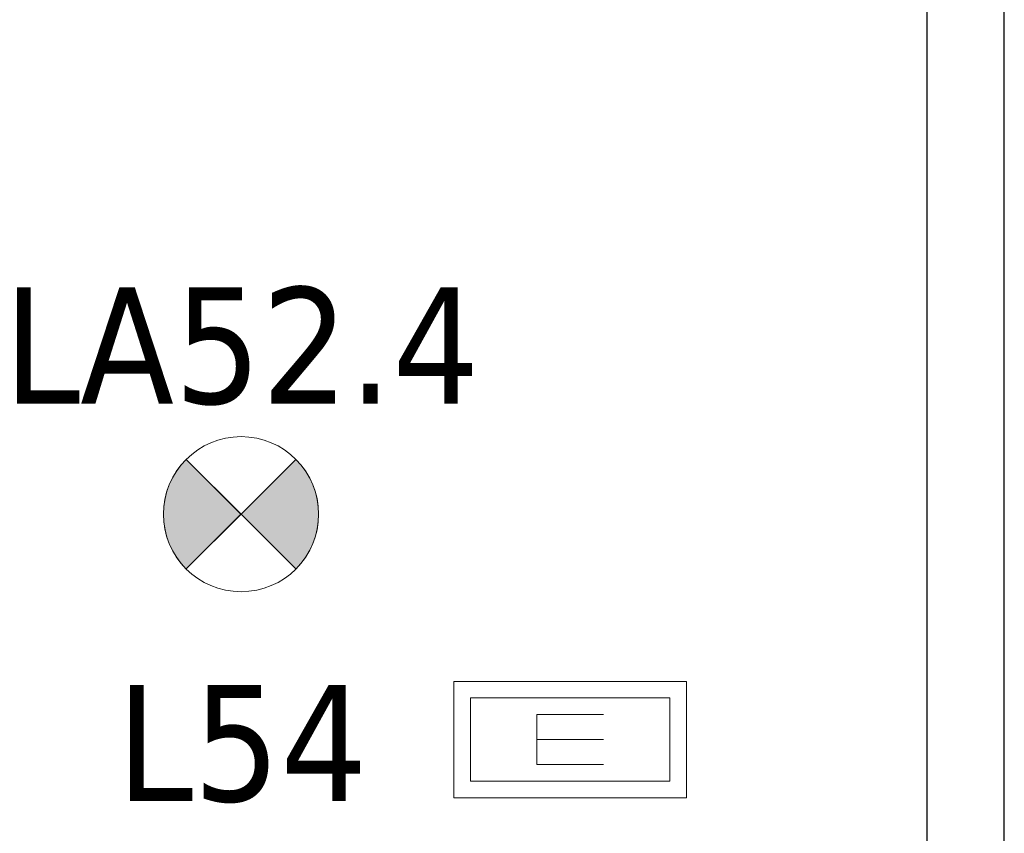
# Model space of a CAD drawing. Header units: metres. Extents: x 391.1 to 430.4, y 12.7 to 28.4.
# Tile 45 of 186: x 402.1 to 403.4, y 26.1 to 27.2. Entities that reach past the tile are written whole.
import ezdxf

# ---------------------------------------------------------------- set-up
doc = ezdxf.new("R2010")
doc.units = ezdxf.units.M
for name, color, linetype, lineweight in [('A-DETL-GENF-OTLN', 7, 'Continuous', 18), ('A-WALL-____-MCUT', 7, 'Continuous', 25), ('A-WALL-____-OTLN', 7, 'Continuous', 25), ('E-LITE-____-IDEN', 7, 'Continuous', 30), ('E-LITE-EQPM-IDEN', 7, 'Continuous', 30)]:
    doc.layers.add(name, color=color, linetype=linetype, lineweight=lineweight)
doc.styles.add('Tahoma_4', font='tahoma.ttf', dxfattribs={"height": 0.15})

# ---------------------------------------------------------------- blocks, each defined once
blk = doc.blocks.new('Family - Envans PB-155636-02_ENLLUMENAT_P0')
at = {"layer": 'A-WALL-____-MCUT', "color": 253, "true_color": 0xaaaaaa}
for p, q in [((5.9575, 0.1), (3.59, 0.1)), ((3.59, 0), (5.9575, 0))]:
    blk.add_line(p, q, dxfattribs=at)
at = {"layer": 'A-WALL-____-OTLN', "color": 253, "true_color": 0xaaaaaa}
for p, q in [((5.9575, 0.1), (0, 0.1)), ((0, 0), (5.9575, 0))]:
    blk.add_line(p, q, dxfattribs=at)
at = {"layer": 'A-WALL-____-OTLN', "color": 253, "lineweight": 18, "true_color": 0xaaaaaa}
blk.add_line((-0.0988, 0), (5.9375, 0), dxfattribs=at)
blk = doc.blocks.new('LONDR55-XX_ZZ-ARQ-CAA-M3D-Londres55_ifc-1-02_ENLLUMENAT_P0')
at = {"layer": 'A-WALL-____-OTLN', "color": 253, "lineweight": 18, "true_color": 0xaaaaaa, "rotation": 90}
blk.add_blockref('Family - Envans PB-155636-02_ENLLUMENAT_P0', (403.3564, 22.1408), dxfattribs=at)
blk = doc.blocks.new('ZYR_06_03 Emer Sostre Rect - 02 Emergencia Superficie 02-829066-02_ENLLUMENAT_P0')
at = {"layer": 'A-DETL-GENF-OTLN', "color": 6, "true_color": 0xff00ff}
for p, q in [((-0.15, 0.075), (0.15, 0.075)), ((-0.15, -0.075), (-0.15, 0.075)), ((0.15, 0.075), (0.15, -0.075)), ((-0.1286, 0.0536), (0.1286, 0.0536)), ((-0.1286, -0.0536), (-0.1286, 0.0536)), ((0.1286, 0.0536), (0.1286, -0.0536)), ((-0.0429, 0.0321), (-0.0429, -0.0321)), ((-0.0429, 0.0321), (0.0429, 0.0321)), ((-0.0429, 0), (0.0429, 0)), ((-0.0429, -0.0321), (0.0429, -0.0321)), ((0.1286, -0.0536), (-0.1286, -0.0536)), ((0.15, -0.075), (-0.15, -0.075))]:
    blk.add_line(p, q, dxfattribs=at)
blk = doc.blocks.new('ZYR_06_02_02 Down Superficie - L 01-834878-02_ENLLUMENAT_P0')
at = {"layer": 'A-DETL-GENF-OTLN', "true_color": 0x00c400}
for points in [[(-0.0707, -0.0707), (0, 0), (-0.0707, 0.0707), (-0.0866, 0.05), (-0.0966, 0.0259), (-0.1, 0), (-0.0966, -0.0259), (-0.0866, -0.05)], [(0.0707, -0.0707), (0.0866, -0.05), (0.0966, -0.0259), (0.1, 0), (0.0966, 0.0259), (0.0866, 0.05), (0.0707, 0.0707), (0, 0)]]:
    blk.add_hatch(color=92, dxfattribs=at).paths.add_polyline_path(points)
at = {"layer": 'A-DETL-GENF-OTLN', "color": 92, "true_color": 0x00c400}
for p, q in [((0, 0), (-0.0707, 0.0707)), ((-0.0707, 0.0707), (0.0707, -0.0707)), ((-0.0707, -0.0707), (0.0707, 0.0707)), ((0.0707, 0.0707), (0, 0)), ((-0.0707, -0.0707), (0, 0)), ((0, 0), (0.0707, -0.0707))]:
    blk.add_line(p, q, dxfattribs=at)
blk.add_circle((0, 0), 0.1, dxfattribs=at)
for start, end in [(135, 225), (315, 45)]:
    blk.add_arc((0, 0), 0.1, start, end, dxfattribs=at)

msp = doc.modelspace()

# ---------------------------------------------------------------- block references
at = {"lineweight": 5}
msp.add_blockref('LONDR55-XX_ZZ-ARQ-CAA-M3D-Londres55_ifc-1-02_ENLLUMENAT_P0', (0, 0), dxfattribs=at)
at = {"layer": 'A-DETL-GENF-OTLN', "color": 92, "true_color": 0x00c400}
msp.add_blockref('ZYR_06_02_02 Down Superficie - L 01-834878-02_ENLLUMENAT_P0', (402.3728, 26.5458), dxfattribs=at)
at = {"layer": 'A-DETL-GENF-OTLN', "color": 6, "true_color": 0xff00ff}
msp.add_blockref('ZYR_06_03 Emer Sostre Rect - 02 Emergencia Superficie 02-829066-02_ENLLUMENAT_P0', (402.797, 26.2552), dxfattribs=at)

# ---------------------------------------------------------------- texts
at = {"layer": 'E-LITE-EQPM-IDEN', "insert": (402.0668, 26.8385), "char_height": 0.15, "width": 0.737552, "attachment_point": 1, "style": 'Tahoma_4'}
msp.add_mtext('LA52.4', dxfattribs=at)

# ---------------------------------------------------------------- next in the draw order: texts
at = {"layer": 'E-LITE-____-IDEN', "insert": (402.2123, 26.3257), "char_height": 0.15, "width": 0.38481, "attachment_point": 1, "style": 'Tahoma_4', "bg_fill": 3, "box_fill_scale": 1.25, "bg_fill_color": 256, "bg_fill_true_color": 13158600, "bg_fill_transparency": 0}
msp.add_mtext('L54', dxfattribs=at)

doc.saveas('drawing.dxf')
